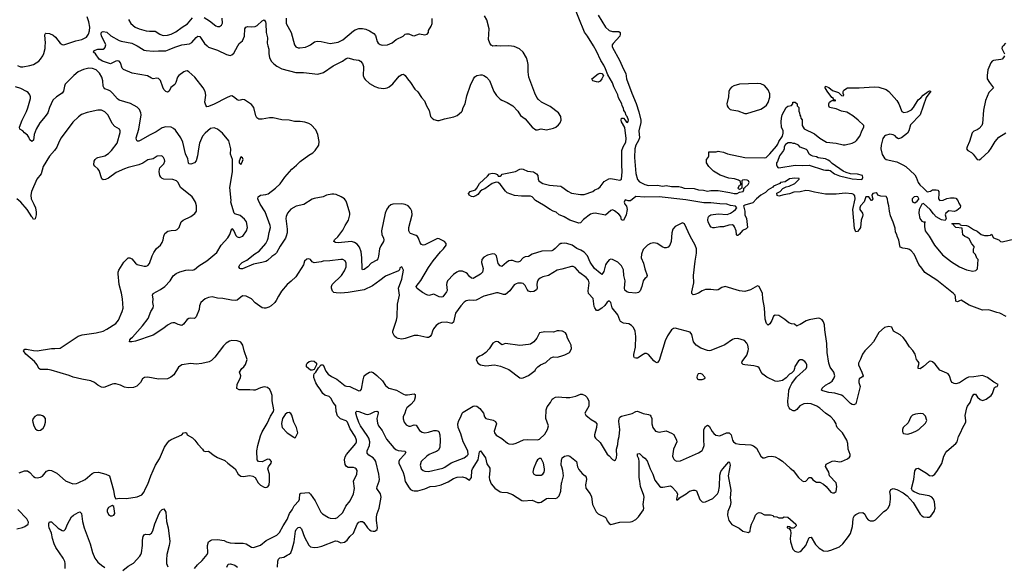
# Model space of a CAD drawing. Header units: inches. Extents: x 2057696 to 2160536, y 827480 to 1016834.
# Tile 179 of 256: x 2083936 to 2094952, y 914178 to 920293. Entities that reach past the tile are written whole.
import ezdxf

# ---------------------------------------------------------------- set-up
doc = ezdxf.new("R2010")
doc.units = ezdxf.units.IN
doc.header["$MEASUREMENT"] = 0
for name, color, linetype in [('C0981', 7, 'Continuous'), ('C0982', 7, 'Continuous'), ('C0991', 7, 'Continuous'), ('C0992', 7, 'Continuous')]:
    doc.layers.add(name, color=color, linetype=linetype)

msp = doc.modelspace()

# ---------------------------------------------------------------- linework, layer by layer
at = {"layer": 'C0981', "color": 5}
for points, elevation in [([(2083910, 919782), (2083946, 919766), (2083970, 919765), (2084050, 919779), (2084091, 919790), (2084150, 919829), (2084170, 919850), (2084194, 919890), (2084205, 919915), (2084219, 919970), (2084221, 920000)], 440), ([(2090000, 917791), (2089990, 917790), (2089970, 917779), (2089928, 917732), (2089906, 917714), (2089890, 917709), (2089778, 917702), (2089670, 917671), (2089630, 917645), (2089590, 917639), (2089570, 917630), (2089531, 917589), (2089510, 917580), (2089490, 917583), (2089450, 917598), (2089430, 917600), (2089410, 917594), (2089383, 917577), (2089330, 917532), (2089310, 917538), (2089290, 917566), (2089271, 917650), (2089252, 917670), (2089230, 917673), (2089170, 917659), (2089130, 917638), (2089106, 917610), (2089104, 917576), (2089122, 917510), (2089113, 917470), (2089093, 917447), (2089010, 917399), (2088990, 917400), (2088970, 917419), (2088947, 917450), (2088930, 917462), (2088890, 917478), (2088850, 917479), (2088828, 917470), (2088790, 917443), (2088724, 917370), (2088715, 917350), (2088712, 917330), (2088718, 917262), (2088713, 917247), (2088670, 917192), (2088650, 917188), (2088630, 917191), (2088570, 917221), (2088512, 917208), (2088490, 917214), (2088442, 917242), (2088384, 917284), (2088378, 917290), (2088373, 917310), (2088424, 917376), (2088510, 917520), (2088563, 917597), (2088643, 917697), (2088677, 917730), (2088706, 917770), (2088707, 917790), (2088690, 917810), (2088630, 917840), (2088610, 917845), (2088470, 917775), (2088450, 917772), (2088430, 917779), (2088418, 917798), (2088398, 917850), (2088386, 917866), (2088370, 917878), (2088310, 917901), (2088300, 917910), (2088291, 917930), (2088291, 917970), (2088326, 918110), (2088323, 918150), (2088310, 918180), (2088282, 918210), (2088250, 918226), (2088210, 918232), (2088110, 918229), (2088090, 918220), (2088062, 918198), (2088045, 918175), (2088024, 918130), (2087985, 917930), (2087989, 917890), (2088008, 917850), (2088011, 917830), (2088007, 917810), (2087976, 917764), (2087961, 917730), (2087952, 917648), (2087943, 917617), (2087930, 917601), (2087870, 917570), (2087830, 917528), (2087790, 917498), (2087770, 917494), (2087766, 917506), (2087763, 917630), (2087756, 917696), (2087736, 917750), (2087710, 917783), (2087682, 917802), (2087650, 917811), (2087498, 917798), (2087470, 917800), (2087452, 917810), (2087458, 917830), (2087495, 917865), (2087550, 917939), (2087576, 917990), (2087614, 918050), (2087628, 918110), (2087628, 918130), (2087601, 918230), (2087590, 918261), (2087578, 918278), (2087570, 918289), (2087532, 918312), (2087477, 918337), (2087450, 918342), (2087430, 918342), (2087370, 918330), (2087330, 918310), (2087230, 918294), (2087210, 918286), (2087115, 918225), (2087030, 918206), (2086970, 918172), (2086932, 918130), (2086916, 918090), (2086914, 918070), (2086929, 917950), (2086927, 917910), (2086918, 917870), (2086910, 917850), (2086850, 917760), (2086810, 917686), (2086790, 917667), (2086756, 917644), (2086710, 917599), (2086690, 917589), (2086644, 917576), (2086550, 917558), (2086430, 917504), (2086410, 917504), (2086399, 917510), (2086389, 917530), (2086399, 917550), (2086425, 917575), (2086478, 917602), (2086565, 917675), (2086615, 917705), (2086690, 917790), (2086710, 917826), (2086717, 917850), (2086726, 917914), (2086741, 917970), (2086740, 917990), (2086682, 918142), (2086627, 918230), (2086608, 918270), (2086602, 918290), (2086605, 918310), (2086630, 918330), (2086690, 918337), (2086715, 918345), (2086799, 918410), (2086850, 918456), (2086901, 918530), (2086980, 918620), (2087034, 918666), (2087073, 918707), (2087170, 918777), (2087215, 918805), (2087242, 918830), (2087281, 918890), (2087286, 918930), (2087273, 919010), (2087250, 919061), (2087196, 919116), (2087170, 919133), (2087128, 919148), (2087075, 919155), (2087010, 919154), (2086950, 919169), (2086870, 919173), (2086770, 919195), (2086730, 919194), (2086650, 919179), (2086610, 919180), (2086590, 919196), (2086578, 919218), (2086556, 919310), (2086530, 919344), (2086450, 919397), (2086430, 919400), (2086390, 919390), (2086370, 919395), (2086341, 919421), (2086310, 919441), (2086290, 919437), (2086250, 919420), (2086110, 919347), (2086050, 919322), (2086030, 919319), (2086017, 919337), (2086007, 919370), (2086018, 919450), (2086012, 919490), (2085987, 919530), (2085895, 919650), (2085830, 919711), (2085810, 919721), (2085790, 919718), (2085773, 919710), (2085718, 919670), (2085702, 919650), (2085684, 919590), (2085671, 919569), (2085626, 919534), (2085608, 919492), (2085590, 919484), (2085570, 919489), (2085550, 919513), (2085537, 919537), (2085510, 919613), (2085490, 919636), (2085470, 919640), (2085430, 919633), (2085410, 919638), (2085366, 919666), (2085194, 919694), (2085096, 919736), (2085082, 919750), (2085063, 919810), (2085048, 919828), (2085030, 919833), (2085011, 919829), (2084950, 919801), (2084862, 919830), (2084825, 919850), (2084784, 919910), (2084761, 919930), (2084769, 919950), (2084810, 919963), (2084870, 919965), (2084886, 919974), (2084896, 919990), (2084897, 920000)], 420), ([(2085251, 920000), (2085270, 919990), (2085330, 919952), (2085350, 919947), (2085430, 919941), (2085490, 919946), (2085570, 919945), (2085610, 919958), (2085670, 919985), (2085718, 920000)], 420), ([(2086034, 920000), (2086050, 919986), (2086150, 919953), (2086250, 919904), (2086290, 919894), (2086310, 919898), (2086330, 919918), (2086375, 920000)], 420), ([(2086712, 920000), (2086722, 919962), (2086723, 919910), (2086730, 919870), (2086750, 919830), (2086780, 919800), (2086814, 919774), (2086870, 919744), (2087024, 919704), (2087110, 919703), (2087270, 919682), (2087336, 919704), (2087444, 919776), (2087546, 919830), (2087590, 919860), (2087610, 919865), (2087670, 919847), (2087730, 919839), (2087750, 919830), (2087770, 919802), (2087782, 919770), (2087784, 919736), (2087778, 919690), (2087780, 919670), (2087790, 919640), (2087803, 919623), (2087850, 919578), (2087910, 919547), (2087950, 919530), (2088010, 919523), (2088049, 919530), (2088070, 919542), (2088110, 919575), (2088180, 919660), (2088210, 919680), (2088230, 919683), (2088250, 919668), (2088274, 919630), (2088310, 919590), (2088357, 919517), (2088390, 919486), (2088430, 919421), (2088464, 919384), (2088488, 919330), (2088518, 919278), (2088534, 919210), (2088550, 919190), (2088570, 919177), (2088610, 919164), (2088630, 919165), (2088690, 919184), (2088794, 919206), (2088830, 919222), (2088879, 919261), (2088886, 919270), (2088897, 919310), (2088920, 919350), (2088939, 919441), (2088981, 919559), (2089014, 919630), (2089028, 919652), (2089050, 919668), (2089090, 919677), (2089110, 919676), (2089130, 919670), (2089159, 919650), (2089193, 919613), (2089242, 919490), (2089270, 919445), (2089310, 919405), (2089332, 919392), (2089390, 919368), (2089453, 919330), (2089509, 919269), (2089540, 919220), (2089590, 919183), (2089670, 919090), (2089710, 919061), (2089730, 919059), (2089770, 919072), (2089830, 919059), (2089910, 919079), (2089934, 919090), (2089965, 919115), (2089982, 919138), (2089995, 919170), (2089992, 919210), (2089963, 919250), (2089870, 919323), (2089774, 919370), (2089739, 919399), (2089723, 919423), (2089700, 919470), (2089633, 919650), (2089625, 919710), (2089625, 919790), (2089618, 919830), (2089607, 919867), (2089569, 919930), (2089528, 919968), (2089470, 919992), (2089410, 920000), (2089316, 919996), (2089275, 920000)], 420), ([(2087019, 920000), (2087027, 919990), (2087050, 919979), (2087070, 919977), (2087135, 919985), (2087168, 920000)], 440), ([(2089261, 920000), (2089230, 919998), (2089226, 920000)], 420), ([(2090000, 917503), (2089950, 917490), (2089854, 917430), (2089790, 917418), (2089760, 917400), (2089738, 917382), (2089724, 917356), (2089721, 917330), (2089726, 917290), (2089719, 917270), (2089690, 917254), (2089652, 917248), (2089630, 917256), (2089613, 917273), (2089590, 917318), (2089570, 917340), (2089550, 917345), (2089510, 917344), (2089490, 917338), (2089470, 917325), (2089420, 917260), (2089370, 917220), (2089350, 917218), (2089290, 917238), (2089270, 917239), (2089130, 917199), (2089045, 917155), (2089010, 917152), (2088970, 917156), (2088930, 917148), (2088908, 917132), (2088870, 917093), (2088811, 917010), (2088790, 916910), (2088770, 916894), (2088710, 916910), (2088654, 916906), (2088625, 916895), (2088595, 916870), (2088565, 916835), (2088553, 916810), (2088543, 916770), (2088530, 916748), (2088510, 916739), (2088490, 916739), (2088390, 916760), (2088350, 916761), (2088250, 916727), (2088210, 916720), (2088170, 916725), (2088150, 916734), (2088130, 916751), (2088110, 916790), (2088111, 916810), (2088151, 916930), (2088160, 916970), (2088164, 917110), (2088186, 917210), (2088176, 917290), (2088210, 917391), (2088229, 917490), (2088210, 917528), (2088190, 917518), (2088185, 917495), (2088176, 917484), (2088030, 917424), (2087966, 917374), (2087883, 917317), (2087790, 917270), (2087610, 917242), (2087530, 917235), (2087477, 917237), (2087450, 917242), (2087435, 917255), (2087423, 917290), (2087424, 917310), (2087432, 917330), (2087538, 917430), (2087570, 917484), (2087587, 917530), (2087590, 917550), (2087588, 917570), (2087576, 917596), (2087551, 917611), (2087530, 917611), (2087406, 917594), (2087330, 917590), (2087310, 917583), (2087230, 917573), (2087210, 917585), (2087188, 917610), (2087170, 917616), (2087150, 917613), (2087123, 917590), (2087111, 917550), (2087024, 917416), (2086974, 917366), (2086928, 917330), (2086865, 917255), (2086830, 917201), (2086806, 917150), (2086790, 917130), (2086750, 917090), (2086724, 917076), (2086690, 917067), (2086670, 917065), (2086650, 917070), (2086570, 917127), (2086530, 917170), (2086470, 917201), (2086430, 917202), (2086370, 917155), (2086350, 917152), (2086306, 917154), (2086210, 917174), (2086150, 917178), (2086090, 917191), (2086050, 917186), (2086010, 917171), (2085964, 917130), (2085949, 917091), (2085944, 917050), (2085912, 916970), (2085890, 916949), (2085850, 916955), (2085830, 916952), (2085810, 916938), (2085770, 916886), (2085750, 916872), (2085710, 916882), (2085670, 916903), (2085650, 916903), (2085630, 916897), (2085590, 916876), (2085550, 916842), (2085430, 916764), (2085230, 916698), (2085189, 916690), (2085166, 916690), (2085167, 916710), (2085182, 916730), (2085198, 916742), (2085311, 916869), (2085372, 916950), (2085404, 917030), (2085430, 917070), (2085432, 917090), (2085426, 917130), (2085428, 917170), (2085422, 917210), (2085429, 917230), (2085510, 917274), (2085558, 917310), (2085618, 917370), (2085653, 917427), (2085685, 917455), (2085727, 917473), (2085795, 917490), (2085830, 917495), (2085870, 917490), (2085890, 917499), (2085939, 917541), (2086030, 917595), (2086098, 917650), (2086142, 917690), (2086191, 917770), (2086266, 917854), (2086286, 917890), (2086310, 917958), (2086330, 917931), (2086356, 917877), (2086370, 917862), (2086390, 917855), (2086432, 917870), (2086474, 917930), (2086486, 917970), (2086472, 918032), (2086450, 918061), (2086401, 918101), (2086342, 918122), (2086334, 918130), (2086298, 918250), (2086301, 918270), (2086286, 918414), (2086315, 918590), (2086318, 918670), (2086315, 918730), (2086295, 918790), (2086297, 918850), (2086277, 918937), (2086204, 919024), (2086150, 919070), (2086110, 919082), (2086070, 919074), (2086010, 919025), (2085981, 918990), (2085949, 918910), (2085936, 918850), (2085927, 918770), (2085910, 918714), (2085890, 918690), (2085850, 918677), (2085830, 918681), (2085824, 918690), (2085818, 918738), (2085791, 918791), (2085761, 918921), (2085740, 918970), (2085678, 919058), (2085656, 919076), (2085630, 919090), (2085570, 919093), (2085530, 919083), (2085463, 919037), (2085390, 919003), (2085290, 918944), (2085270, 918935), (2085250, 918933), (2085242, 918950), (2085240, 918970), (2085268, 919070), (2085294, 919230), (2085292, 919252), (2085276, 919290), (2085250, 919315), (2085177, 919357), (2085050, 919393), (2085030, 919407), (2084976, 919470), (2084950, 919493), (2084930, 919506), (2084890, 919518), (2084876, 919536), (2084871, 919551), (2084865, 919610), (2084854, 919650), (2084830, 919695), (2084790, 919731), (2084750, 919748), (2084710, 919752), (2084650, 919736), (2084590, 919708), (2084543, 919670), (2084445, 919570), (2084437, 919550), (2084426, 919493), (2084412, 919470), (2084346, 919430), (2084308, 919392), (2084269, 919310), (2084249, 919250), (2084222, 919210), (2084162, 919138), (2084121, 919070), (2084096, 919010), (2084090, 918944), (2084070, 918932), (2084049, 918949), (2084039, 918979), (2084023, 919003), (2083990, 919027), (2083970, 919050), (2083938, 919070), (2083932, 919090), (2083962, 919170), (2084013, 919267), (2084028, 919308), (2084057, 919410), (2084057, 919430), (2084050, 919454), (2084030, 919480), (2084012, 919490), (2083950, 919522), (2083890, 919540)], 440), ([(2083930, 915224), (2083990, 915247), (2084025, 915245), (2084049, 915229), (2084090, 915184), (2084110, 915171), (2084130, 915168), (2084170, 915176), (2084190, 915187), (2084236, 915244), (2084267, 915253), (2084290, 915250), (2084350, 915219), (2084450, 915134), (2084530, 915100), (2084570, 915104), (2084590, 915110), (2084669, 915150), (2084745, 915215), (2084770, 915229), (2084816, 915230), (2084901, 915210), (2084941, 915190), (2084987, 915030), (2084998, 914958), (2085010, 914934), (2085050, 914941), (2085130, 914936), (2085250, 914954), (2085304, 914976), (2085329, 915010), (2085339, 915041), (2085370, 915096), (2085403, 915190), (2085456, 915310), (2085499, 915381), (2085557, 915510), (2085590, 915558), (2085610, 915582), (2085630, 915597), (2085749, 915650), (2085770, 915671), (2085790, 915676), (2085802, 915670), (2085811, 915650), (2085870, 915615), (2085896, 915590), (2085930, 915545), (2085982, 915490), (2085994, 915470), (2086010, 915462), (2086050, 915465), (2086110, 915419), (2086150, 915395), (2086230, 915363), (2086263, 915330), (2086347, 915270), (2086381, 915210), (2086410, 915188), (2086437, 915183), (2086510, 915195), (2086546, 915186), (2086571, 915171), (2086605, 915110), (2086630, 915085), (2086670, 915063), (2086690, 915059), (2086714, 915066), (2086726, 915090), (2086732, 915130), (2086729, 915210), (2086714, 915270), (2086718, 915290), (2086749, 915330), (2086752, 915352), (2086734, 915374), (2086710, 915378), (2086650, 915347), (2086609, 915349), (2086594, 915370), (2086589, 915469), (2086601, 915530), (2086630, 915638), (2086650, 915681), (2086706, 915774), (2086742, 915858), (2086776, 915910), (2086778, 915930), (2086761, 916030), (2086760, 916090), (2086750, 916124), (2086734, 916154), (2086710, 916177), (2086690, 916183), (2086670, 916185), (2086630, 916176), (2086570, 916150), (2086550, 916147), (2086510, 916152), (2086390, 916153), (2086366, 916166), (2086369, 916210), (2086407, 916290), (2086409, 916310), (2086394, 916350), (2086421, 916390), (2086445, 916410), (2086464, 916436), (2086481, 916490), (2086446, 916590), (2086431, 916650), (2086410, 916684), (2086401, 916690), (2086370, 916700), (2086310, 916704), (2086284, 916696), (2086246, 916674), (2086215, 916645), (2086121, 916519), (2086081, 916479), (2086056, 916464), (2085974, 916446), (2085910, 916441), (2085850, 916446), (2085749, 916431), (2085713, 916407), (2085659, 916321), (2085627, 916293), (2085590, 916274), (2085490, 916270), (2085370, 916293), (2085331, 916289), (2085310, 916274), (2085286, 916234), (2085247, 916193), (2085210, 916177), (2085150, 916173), (2085110, 916183), (2085065, 916205), (2085010, 916221), (2084990, 916221), (2084970, 916215), (2084890, 916182), (2084870, 916178), (2084850, 916182), (2084810, 916205), (2084773, 916233), (2084730, 916253), (2084630, 916270), (2084534, 916294), (2084490, 916313), (2084287, 916373), (2084250, 916381), (2084170, 916379), (2084149, 916390), (2084132, 916430), (2084102, 916470), (2084005, 916550), (2083979, 916590), (2083993, 916607), (2084012, 916608), (2084090, 916592), (2084130, 916590), (2084290, 916614), (2084330, 916613), (2084390, 916620), (2084590, 916754), (2084634, 916767), (2084790, 916789), (2084870, 916810), (2084910, 916829), (2085010, 916895), (2085043, 916930), (2085084, 917030), (2085093, 917067), (2085085, 917170), (2085075, 917235), (2085049, 917330), (2085038, 917450), (2085039, 917470), (2085046, 917490), (2085101, 917579), (2085150, 917630), (2085170, 917630), (2085190, 917618), (2085230, 917568), (2085250, 917553), (2085330, 917537), (2085350, 917535), (2085370, 917542), (2085390, 917567), (2085417, 917650), (2085435, 917690), (2085466, 917734), (2085510, 917770), (2085530, 917801), (2085541, 917830), (2085547, 917873), (2085559, 917900), (2085592, 917928), (2085630, 917936), (2085681, 917939), (2085696, 917944), (2085719, 917970), (2085744, 918030), (2085764, 918050), (2085850, 918091), (2085895, 918125), (2085913, 918150), (2085913, 918210), (2085902, 918250), (2085881, 918290), (2085866, 918310), (2085843, 918330), (2085735, 918415), (2085710, 918470), (2085691, 918490), (2085650, 918507), (2085549, 918509), (2085530, 918516), (2085514, 918530), (2085504, 918550), (2085495, 918590), (2085499, 918621), (2085504, 918635), (2085550, 918681), (2085559, 918710), (2085555, 918730), (2085543, 918750), (2085530, 918765), (2085518, 918770), (2085475, 918765), (2085430, 918738), (2085370, 918724), (2085312, 918688), (2085270, 918670), (2085150, 918641), (2085110, 918626), (2085017, 918583), (2084930, 918519), (2084896, 918504), (2084870, 918502), (2084853, 918513), (2084825, 918605), (2084810, 918625), (2084775, 918655), (2084765, 918670), (2084769, 918710), (2084780, 918730), (2084795, 918745), (2084810, 918753), (2084890, 918771), (2084930, 918797), (2084962, 918830), (2085028, 918910), (2085060, 919030), (2085060, 919050), (2085052, 919070), (2084999, 919099), (2084970, 919130), (2084924, 919224), (2084890, 919264), (2084850, 919280), (2084810, 919282), (2084690, 919254), (2084627, 919233), (2084593, 919207), (2084530, 919145), (2084400, 918970), (2084378, 918930), (2084353, 918867), (2084327, 918830), (2084270, 918766), (2084200, 918650), (2084175, 918570), (2084129, 918510), (2084068, 918370), (2084061, 918330), (2084064, 918290), (2084095, 918230), (2084111, 918189), (2084121, 918139), (2084122, 918110), (2084110, 918066), (2084090, 918058), (2084080, 918080), (2084070, 918089), (2084020, 918170), (2083950, 918250), (2083902, 918290)], 460), ([(2090000, 918098), (2089972, 918110), (2089938, 918138), (2089903, 918150), (2089870, 918168), (2089798, 918218), (2089708, 918270), (2089670, 918312), (2089650, 918317), (2089550, 918317), (2089473, 918327), (2089390, 918356), (2089370, 918373), (2089310, 918454), (2089290, 918473), (2089266, 918474), (2089221, 918459), (2089141, 918399), (2089110, 918389), (2089088, 918372), (2089063, 918337), (2089038, 918322), (2089010, 918313), (2088990, 918316), (2088965, 918330), (2088957, 918350), (2088977, 918370), (2089036, 918390), (2089052, 918408), (2089081, 918459), (2089170, 918541), (2089192, 918568), (2089224, 918576), (2089253, 918573), (2089280, 918560), (2089290, 918544), (2089310, 918541), (2089324, 918550), (2089334, 918566), (2089484, 918595), (2089530, 918620), (2089550, 918625), (2089570, 918622), (2089617, 918597), (2089685, 918590), (2089720, 918570), (2089734, 918550), (2089737, 918510), (2089746, 918490), (2089758, 918478), (2089790, 918459), (2089863, 918443), (2089990, 918429), (2090000, 918422)], 380), ([(2090000, 916810), (2089970, 916813), (2089950, 916813), (2089910, 916798), (2089810, 916800), (2089751, 916789), (2089721, 916730), (2089690, 916690), (2089650, 916663), (2089630, 916659), (2089531, 916649), (2089371, 916669), (2089330, 916655), (2089289, 916689), (2089270, 916694), (2089254, 916690), (2089230, 916675), (2089190, 916610), (2089151, 916569), (2089110, 916539), (2089082, 916530), (2089054, 916510), (2089042, 916490), (2089062, 916450), (2089090, 916431), (2089150, 916421), (2089250, 916430), (2089317, 916417), (2089410, 916379), (2089530, 916287), (2089550, 916283), (2089570, 916287), (2089630, 916313), (2089703, 916370), (2089712, 916388), (2089732, 916408), (2089764, 916430), (2089822, 916458), (2089878, 916510), (2089910, 916521), (2089950, 916519), (2089992, 916528), (2090000, 916531)], 460), ([(2085890, 914154), (2085925, 914195), (2085979, 914241), (2086035, 914310), (2086040, 914330), (2086036, 914410), (2086048, 914450), (2086070, 914468), (2086085, 914475), (2086150, 914479), (2086225, 914465), (2086250, 914450), (2086290, 914440), (2086344, 914436), (2086438, 914438), (2086469, 914429), (2086530, 914392), (2086550, 914390), (2086630, 914416), (2086695, 914465), (2086813, 914527), (2086843, 914557), (2086883, 914630), (2086930, 914702), (2086955, 914770), (2086983, 914810), (2087005, 914855), (2087058, 914910), (2087066, 914930), (2087070, 914990), (2087083, 914997), (2087170, 915002), (2087190, 914986), (2087240, 914910), (2087305, 914785), (2087324, 914764), (2087390, 914724), (2087410, 914718), (2087466, 914714), (2087490, 914723), (2087550, 914780), (2087585, 914850), (2087634, 914910), (2087670, 914990), (2087680, 915050), (2087671, 915130), (2087708, 915210), (2087712, 915250), (2087700, 915270), (2087690, 915276), (2087670, 915282), (2087610, 915285), (2087594, 915294), (2087577, 915317), (2087570, 915370), (2087577, 915403), (2087591, 915430), (2087697, 915550), (2087704, 915570), (2087705, 915590), (2087689, 915630), (2087635, 915715), (2087604, 915790), (2087590, 915806), (2087526, 915826), (2087490, 915861), (2087476, 915910), (2087474, 915974), (2087445, 916010), (2087418, 916058), (2087398, 916078), (2087350, 916093), (2087328, 916110), (2087299, 916159), (2087270, 916195), (2087251, 916230), (2087228, 916290), (2087225, 916315), (2087229, 916330), (2087251, 916349), (2087280, 916400), (2087310, 916430), (2087333, 916430), (2087361, 916361), (2087389, 916329), (2087423, 916303), (2087485, 916270), (2087578, 916198), (2087592, 916192), (2087630, 916189), (2087730, 916142), (2087750, 916144), (2087759, 916161), (2087777, 916263), (2087791, 916309), (2087811, 916329), (2087850, 916351), (2087870, 916355), (2087890, 916346), (2087933, 916313), (2087994, 916254), (2088030, 916199), (2088067, 916170), (2088150, 916147), (2088230, 916103), (2088250, 916097), (2088275, 916095), (2088348, 916108), (2088359, 916099), (2088362, 916070), (2088349, 916030), (2088312, 915988), (2088269, 915950), (2088256, 915930), (2088245, 915890), (2088226, 915850), (2088226, 915826), (2088236, 915790), (2088261, 915761), (2088290, 915746), (2088310, 915745), (2088350, 915760), (2088370, 915756), (2088410, 915699), (2088438, 915678), (2088470, 915670), (2088510, 915678), (2088570, 915697), (2088598, 915698), (2088614, 915694), (2088625, 915685), (2088636, 915650), (2088640, 915590), (2088635, 915510), (2088623, 915477), (2088599, 915461), (2088550, 915445), (2088518, 915430), (2088490, 915410), (2088427, 915350), (2088418, 915310), (2088429, 915270), (2088449, 915249), (2088470, 915241), (2088510, 915238), (2088670, 915276), (2088693, 915287), (2088764, 915336), (2088909, 915390), (2088944, 915416), (2088952, 915430), (2088949, 915470), (2088898, 915570), (2088870, 915661), (2088843, 915730), (2088838, 915770), (2088848, 915810), (2088872, 915850), (2088885, 915890), (2088896, 915904), (2088974, 915946), (2089010, 915970), (2089030, 915975), (2089050, 915970), (2089083, 915943), (2089126, 915890), (2089136, 915850), (2089150, 915830), (2089234, 915814), (2089258, 915798), (2089269, 915770), (2089246, 915690), (2089250, 915670), (2089266, 915646), (2089330, 915608), (2089394, 915554), (2089410, 915547), (2089454, 915546), (2089490, 915554), (2089573, 915593), (2089618, 915598), (2089730, 915591), (2089750, 915599), (2089810, 915655), (2089843, 915710), (2089851, 915750), (2089822, 915830), (2089825, 915930), (2089837, 915963), (2089873, 916010), (2089892, 916048), (2089903, 916057), (2089931, 916069), (2089966, 916074), (2090000, 916070)], 440), ([(2086821, 914170), (2086824, 914236), (2086830, 914258), (2086848, 914272), (2086890, 914281), (2086930, 914301), (2086950, 914312), (2086968, 914330), (2086986, 914370), (2087006, 914450), (2087021, 914570), (2087030, 914590), (2087050, 914612), (2087070, 914616), (2087090, 914597), (2087123, 914503), (2087170, 914416), (2087190, 914397), (2087229, 914389), (2087270, 914392), (2087317, 914403), (2087470, 914464), (2087490, 914460), (2087530, 914440), (2087570, 914449), (2087598, 914470), (2087629, 914511), (2087670, 914550), (2087713, 914650), (2087730, 914670), (2087750, 914681), (2087770, 914681), (2087788, 914668), (2087826, 914610), (2087850, 914585), (2087870, 914575), (2087890, 914570), (2087910, 914572), (2087922, 914578), (2087934, 914590), (2087939, 914610), (2087928, 914690), (2087928, 914730), (2087937, 914770), (2087959, 914830), (2087980, 914950), (2087973, 914990), (2087931, 915050), (2087934, 915070), (2087959, 915130), (2087961, 915150), (2087954, 915210), (2087919, 915350), (2087910, 915370), (2087892, 915392), (2087841, 915421), (2087823, 915443), (2087824, 915470), (2087851, 915530), (2087853, 915570), (2087841, 915610), (2087823, 915643), (2087749, 915749), (2087730, 915788), (2087707, 915850), (2087697, 915890), (2087698, 915902), (2087707, 915913), (2087730, 915911), (2087810, 915880), (2087830, 915877), (2087856, 915884), (2087910, 915910), (2087933, 915913), (2087945, 915905), (2087946, 915890), (2087931, 915830), (2087938, 915778), (2087952, 915750), (2087990, 915696), (2088040, 915600), (2088122, 915502), (2088145, 915485), (2088170, 915474), (2088245, 915465), (2088255, 915455), (2088241, 915430), (2088184, 915370), (2088177, 915350), (2088178, 915330), (2088226, 915226), (2088238, 915190), (2088250, 915128), (2088294, 915054), (2088310, 915037), (2088330, 915026), (2088350, 915021), (2088390, 915023), (2088470, 915045), (2088530, 915071), (2088590, 915076), (2088650, 915090), (2088730, 915122), (2088790, 915159), (2088830, 915175), (2088890, 915177), (2088926, 915166), (2088970, 915141), (2088990, 915171), (2088996, 915250), (2089002, 915270), (2089064, 915370), (2089082, 915458), (2089090, 915468), (2089146, 915390), (2089163, 915323), (2089195, 915275), (2089197, 915250), (2089189, 915172), (2089191, 915150), (2089210, 915102), (2089253, 915053), (2089312, 915012), (2089330, 915006), (2089390, 915002), (2089450, 914980), (2089555, 914915), (2089570, 914910), (2089670, 914917), (2089730, 914890), (2089750, 914890), (2089770, 914897), (2089830, 914937), (2089850, 914942), (2089930, 914938), (2089950, 914945), (2089970, 914968), (2089990, 915019), (2089999, 915110), (2090000, 915115)], 420), ([(2090000, 915292), (2089995, 915310), (2089998, 915370), (2090000, 915376)], 420), ([(2083903, 914597), (2083967, 914613), (2083995, 914625), (2084029, 914650), (2084033, 914670), (2084017, 914710), (2083914, 914813)], 460), ([(2085090, 914130), (2085150, 914179), (2085210, 914212), (2085280, 914290), (2085293, 914310), (2085298, 914330), (2085309, 914410), (2085309, 914471), (2085317, 914510), (2085330, 914530), (2085344, 914536), (2085390, 914535), (2085411, 914549), (2085425, 914575), (2085447, 914653), (2085495, 914770), (2085510, 914795), (2085530, 914815), (2085550, 914819), (2085570, 914782), (2085580, 914680), (2085597, 914610), (2085614, 914454), (2085610, 914410), (2085581, 914310), (2085577, 914250), (2085580, 914210), (2085592, 914172)], 440), ([(2084445, 914155), (2084445, 914210), (2084440, 914230), (2084422, 914270), (2084341, 914390), (2084321, 914430), (2084303, 914490), (2084292, 914550), (2084265, 914610), (2084261, 914630), (2084263, 914657), (2084270, 914676), (2084290, 914675), (2084366, 914606), (2084410, 914579), (2084430, 914574), (2084450, 914595), (2084472, 914648), (2084515, 914730), (2084537, 914750), (2084590, 914781), (2084610, 914788), (2084626, 914770), (2084640, 914680), (2084658, 914610), (2084724, 914430), (2084750, 914331), (2084777, 914270), (2084810, 914226), (2084850, 914190), (2084890, 914163)], 440), ([(2086254, 914170), (2086270, 914200), (2086293, 914207), (2086344, 914190), (2086374, 914170)], 420)]:
    msp.add_lwpolyline(points, dxfattribs=dict(at, elevation=elevation))
for points, elevation in [([(2086410, 918758), (2086391, 918710), (2086392, 918690), (2086410, 918672), (2086422, 918690), (2086435, 918730), (2086430, 918746)], 440), ([(2087190, 916372), (2087145, 916410), (2087145, 916435), (2087152, 916450), (2087173, 916470), (2087203, 916477), (2087230, 916474), (2087256, 916450), (2087257, 916430), (2087230, 916381), (2087210, 916372)], 440), ([(2084170, 915869), (2084130, 915869), (2084106, 915854), (2084087, 915833), (2084079, 915810), (2084082, 915790), (2084093, 915750), (2084114, 915714), (2084130, 915702), (2084150, 915696), (2084170, 915700), (2084198, 915722), (2084215, 915750), (2084224, 915790), (2084223, 915830), (2084210, 915850), (2084190, 915863)], 480), ([(2086950, 915897), (2086930, 915895), (2086905, 915875), (2086877, 915830), (2086865, 915775), (2086867, 915750), (2086874, 915730), (2086930, 915671), (2087004, 915624), (2087010, 915614), (2087022, 915618), (2087048, 915670), (2087034, 915730), (2087004, 915790), (2086981, 915870), (2086970, 915889)], 460), ([(2089770, 915384), (2089750, 915384), (2089730, 915369), (2089717, 915350), (2089684, 915270), (2089676, 915230), (2089687, 915207), (2089710, 915199), (2089770, 915196), (2089790, 915208), (2089804, 915230), (2089808, 915250), (2089808, 915270), (2089796, 915330)], 440), ([(2084970, 914858), (2084930, 914834), (2084915, 914810), (2084915, 914790), (2084930, 914758), (2084950, 914741), (2084970, 914743), (2084990, 914751), (2085001, 914770), (2084990, 914846)], 460)]:
    msp.add_lwpolyline(points, close=True, dxfattribs=dict(at, elevation=elevation))
at = {"layer": 'C0982', "color": 5}
for points, elevation in [([(2084221, 920000), (2084223, 920030), (2084218, 920122), (2084223, 920137), (2084230, 920144), (2084270, 920138), (2084310, 920118), (2084336, 920096), (2084390, 920030), (2084410, 920016), (2084430, 920012), (2084563, 920057), (2084630, 920070), (2084684, 920096), (2084706, 920130), (2084716, 920170), (2084719, 920210), (2084711, 920270), (2084690, 920326)], 440), ([(2089226, 920000), (2089210, 920008), (2089196, 920030), (2089182, 920070), (2089189, 920190), (2089163, 920290), (2089137, 920337)], 420), ([(2085155, 920295), (2085180, 920250), (2085229, 920209), (2085271, 920191), (2085350, 920168), (2085390, 920163), (2085450, 920164), (2085502, 920130), (2085530, 920120), (2085550, 920117), (2085590, 920120), (2085630, 920131), (2085684, 920156), (2085753, 920210), (2085812, 920248), (2085870, 920314)], 440), ([(2085999, 920319), (2086061, 920281), (2086130, 920224), (2086150, 920215), (2086170, 920215), (2086194, 920230), (2086206, 920254), (2086201, 920310)], 440), ([(2086375, 920000), (2086390, 920028), (2086430, 920056), (2086450, 920110), (2086454, 920190), (2086467, 920210), (2086490, 920215), (2086534, 920214), (2086570, 920218), (2086591, 920229), (2086650, 920282), (2086670, 920291), (2086685, 920270), (2086690, 920252), (2086693, 920150), (2086708, 920090), (2086704, 920030), (2086712, 920000)], 420), ([(2086919, 920310), (2086919, 920250), (2086975, 920150), (2087010, 920010), (2087019, 920000)], 440), ([(2087168, 920000), (2087190, 920010), (2087235, 920045), (2087266, 920054), (2087310, 920050), (2087410, 920028), (2087499, 920041), (2087553, 920067), (2087670, 920168), (2087690, 920181), (2087730, 920193), (2087770, 920194), (2087810, 920187), (2087849, 920169), (2087897, 920137), (2087916, 920116), (2087936, 920050), (2087947, 920030), (2087970, 920014), (2087990, 920007), (2088050, 920012), (2088105, 920035), (2088149, 920070), (2088225, 920110), (2088249, 920131), (2088264, 920136), (2088290, 920134), (2088330, 920117), (2088350, 920114), (2088410, 920136), (2088470, 920125), (2088495, 920130), (2088509, 920150), (2088510, 920171), (2088541, 920219), (2088550, 920250), (2088550, 920306)], 440), ([(2084897, 920000), (2084898, 920010), (2084891, 920032), (2084851, 920110), (2084847, 920133), (2084850, 920155), (2084870, 920162), (2084910, 920153), (2084954, 920114), (2085050, 920062), (2085072, 920052), (2085190, 920031), (2085251, 920000)], 420), ([(2085718, 920000), (2085750, 920010), (2085836, 920024), (2085862, 920038), (2085910, 920095), (2085930, 920109), (2085950, 920104), (2086005, 920025), (2086034, 920000)], 420), ([(2089275, 920000), (2089270, 920001), (2089261, 920000)], 420)]:
    msp.add_lwpolyline(points, dxfattribs=dict(at, elevation=elevation))
at = {"layer": 'C0991', "color": 5}
for points, elevation in [([(2090000, 918422), (2090070, 918374), (2090110, 918353), (2090210, 918336), (2090250, 918339), (2090350, 918370), (2090372, 918388), (2090410, 918405), (2090430, 918423), (2090477, 918483), (2090527, 918513), (2090550, 918516), (2090610, 918504), (2090650, 918498), (2090659, 918501), (2090670, 918510), (2090676, 918590), (2090673, 918670), (2090674, 918830), (2090689, 918870), (2090717, 918923), (2090722, 918962), (2090707, 919087), (2090669, 919150), (2090664, 919170), (2090670, 919192), (2090690, 919191), (2090710, 919170), (2090726, 919146), (2090736, 919144), (2090745, 919155), (2090747, 919170), (2090732, 919210), (2090722, 919222), (2090710, 919257), (2090696, 919276), (2090690, 919305), (2090676, 919330), (2090674, 919350), (2090637, 919417), (2090630, 919454), (2090583, 919543), (2090570, 919588), (2090515, 919675), (2090490, 919743), (2090470, 919786), (2090437, 919837), (2090390, 919942), (2090355, 920000)], 380), ([(2090565, 920000), (2090564, 919990), (2090652, 919832), (2090687, 919747), (2090718, 919690), (2090724, 919630), (2090785, 919470), (2090834, 919354), (2090864, 919264), (2090884, 919170), (2090884, 919144), (2090865, 919050), (2090869, 918970), (2090859, 918941), (2090831, 918890), (2090820, 918850), (2090814, 918750), (2090830, 918574), (2090850, 918505), (2090870, 918479), (2090884, 918470), (2090930, 918450), (2090970, 918439), (2091070, 918443), (2091130, 918432), (2091170, 918437), (2091230, 918428), (2091310, 918425), (2091339, 918419), (2091370, 918407), (2091484, 918404), (2091530, 918389), (2091585, 918385), (2091630, 918375), (2091670, 918382), (2091750, 918382), (2091881, 918361), (2091930, 918349), (2091962, 918350), (2091990, 918363), (2092029, 918370), (2092038, 918390), (2092038, 918410), (2092050, 918416), (2092085, 918450), (2092097, 918470), (2092089, 918489), (2092077, 918497), (2092050, 918502), (2092024, 918496), (2092014, 918490), (2092014, 918410), (2091990, 918395), (2091980, 918400), (2091975, 918410), (2091990, 918442), (2091998, 918442), (2092006, 918450), (2092002, 918482), (2091977, 918497), (2091933, 918513), (2091870, 918519), (2091774, 918554), (2091700, 918600), (2091645, 918650), (2091621, 918690), (2091622, 918730), (2091638, 918750), (2091646, 918770), (2091647, 918813), (2091730, 918816), (2091750, 918821), (2091770, 918819), (2091810, 918810), (2091854, 918794), (2092050, 918752), (2092270, 918746), (2092289, 918751), (2092329, 918791), (2092403, 918877), (2092419, 918901), (2092429, 918930), (2092469, 918990), (2092478, 919022), (2092479, 919050), (2092461, 919090), (2092457, 919150), (2092458, 919190), (2092468, 919230), (2092510, 919311), (2092530, 919326), (2092570, 919334), (2092586, 919350), (2092588, 919372), (2092614, 919370), (2092634, 919350), (2092634, 919330), (2092652, 919310), (2092654, 919270), (2092662, 919250), (2092664, 919224), (2092672, 919212), (2092674, 919190), (2092691, 919171), (2092692, 919110), (2092712, 919072), (2092830, 919015), (2092889, 918969), (2092962, 918922), (2093070, 918912), (2093150, 918893), (2093170, 918893), (2093250, 918913), (2093289, 918930), (2093300, 918940), (2093335, 918990), (2093362, 919058), (2093382, 919090), (2093382, 919110), (2093318, 919170), (2093258, 919218), (2093210, 919248), (2093190, 919258), (2093129, 919270), (2093070, 919295), (2092998, 919310), (2092989, 919330), (2092989, 919351), (2092998, 919370), (2093010, 919382), (2093034, 919394), (2093034, 919390), (2093050, 919385), (2093066, 919390), (2093042, 919402), (2093042, 919410), (2093024, 919424), (2092970, 919492), (2092947, 919530), (2092950, 919550), (2092990, 919534), (2093030, 919499), (2093098, 919478), (2093130, 919446), (2093150, 919442), (2093158, 919450), (2093148, 919468), (2093149, 919490), (2093155, 919505), (2093198, 919530), (2093330, 919532), (2093497, 919543), (2093550, 919537), (2093630, 919513), (2093662, 919490), (2093750, 919389), (2093772, 919350), (2093806, 919266), (2093830, 919253), (2093870, 919261), (2093915, 919285), (2093936, 919310), (2093990, 919396), (2094020, 919420), (2094043, 919450), (2094099, 919490), (2094117, 919497), (2094130, 919494), (2094079, 919421), (2094011, 919230), (2093902, 919118), (2093883, 919050), (2093870, 919025), (2093801, 918970), (2093770, 918959), (2093751, 918970), (2093733, 918993), (2093710, 919006), (2093670, 919012), (2093623, 918997), (2093611, 918989), (2093595, 918965), (2093574, 918890), (2093572, 918850), (2093585, 918785), (2093610, 918742), (2093629, 918729), (2093750, 918701), (2093818, 918670), (2093851, 918650), (2093950, 918557), (2093968, 918530), (2093990, 918470), (2094006, 918446), (2094050, 918410), (2094077, 918377), (2094090, 918368), (2094125, 918375), (2094150, 918388), (2094166, 918390), (2094191, 918391), (2094210, 918385), (2094219, 918370), (2094221, 918350), (2094216, 918290), (2094230, 918271), (2094270, 918275), (2094309, 918291), (2094350, 918299), (2094390, 918301), (2094410, 918298), (2094431, 918270), (2094442, 918242), (2094462, 918210), (2094458, 918190), (2094421, 918159), (2094394, 918146), (2094330, 918153), (2094298, 918130), (2094291, 918110), (2094302, 918070), (2094290, 918048), (2094250, 918055), (2094189, 918089), (2094159, 918120), (2094121, 918170), (2094050, 918235), (2094030, 918229), (2093999, 918170), (2093996, 918130), (2094009, 918069), (2094030, 918039), (2094050, 918031), (2094071, 918030), (2094061, 918019), (2094059, 917981), (2094068, 917930), (2094110, 917873), (2094170, 917770), (2094261, 917661), (2094363, 917583), (2094450, 917527), (2094530, 917494), (2094599, 917481), (2094632, 917488), (2094653, 917507), (2094658, 917610), (2094645, 917625), (2094630, 917666), (2094608, 917688), (2094608, 917730), (2094616, 917744), (2094616, 917756), (2094590, 917786), (2094560, 917840), (2094536, 917856), (2094510, 917866), (2094488, 917888), (2094482, 917962), (2094410, 917968), (2094386, 917990), (2094382, 918002), (2094366, 918010), (2094370, 918014), (2094450, 918014), (2094458, 917998), (2094473, 917993), (2094530, 917992), (2094550, 917982), (2094606, 917946), (2094650, 917926), (2094694, 917890), (2094730, 917878), (2094770, 917878), (2094796, 917884), (2094810, 917892), (2094831, 917851), (2094890, 917831), (2094911, 917811), (2094927, 917807), (2095070, 917840)], 380), ([(2094939, 920000), (2094930, 919990), (2094925, 919970), (2094953, 919910)], 420), ([(2094953, 919890), (2094945, 919870), (2094930, 919853), (2094914, 919846), (2094830, 919836), (2094818, 919830), (2094802, 919810), (2094768, 919732), (2094761, 919670), (2094762, 919630), (2094785, 919590), (2094831, 919529), (2094780, 919480), (2094742, 919390), (2094720, 919280), (2094708, 919132), (2094702, 919110), (2094670, 919075), (2094650, 919061), (2094610, 919045), (2094593, 919027), (2094563, 918930), (2094535, 918870), (2094531, 918850), (2094546, 918830), (2094587, 918807), (2094605, 918790), (2094649, 918729), (2094670, 918726), (2094690, 918738), (2094781, 918819), (2094806, 918854), (2094849, 918931), (2094890, 918978), (2094970, 919026)], 420), ([(2094973, 916973), (2094901, 917010), (2094870, 917016), (2094801, 917041), (2094770, 917047), (2094710, 917045), (2094561, 917101), (2094470, 917154), (2094451, 917149), (2094430, 917135), (2094410, 917144), (2094408, 917192), (2094402, 917210), (2094384, 917230), (2094198, 917378), (2094063, 917463), (2094030, 917514), (2093996, 917556), (2093942, 917670), (2093910, 917708), (2093890, 917723), (2093870, 917731), (2093816, 917736), (2093788, 917750), (2093773, 917827), (2093752, 917870), (2093749, 917890), (2093736, 917916), (2093730, 917959), (2093710, 918027), (2093679, 918099), (2093666, 918150), (2093662, 918210), (2093651, 918251), (2093647, 918290), (2093630, 918315), (2093570, 918317), (2093538, 918330), (2093529, 918350), (2093517, 918357), (2093482, 918350), (2093471, 918330), (2093472, 918312), (2093482, 918290), (2093474, 918270), (2093468, 918270), (2093450, 918288), (2093438, 918310), (2093404, 918310), (2093384, 918256), (2093344, 918210), (2093335, 918190), (2093334, 918170), (2093365, 918130), (2093369, 918110), (2093367, 918090), (2093351, 918050), (2093342, 917970), (2093330, 917945), (2093310, 917922), (2093290, 917918), (2093277, 917957), (2093257, 918170), (2093284, 918290), (2093281, 918321), (2093270, 918336), (2093250, 918343), (2093170, 918352), (2093070, 918341), (2092950, 918342), (2092830, 918363), (2092770, 918380), (2092730, 918383), (2092669, 918369), (2092598, 918362), (2092550, 918345), (2092486, 918334), (2092430, 918318), (2092410, 918326), (2092409, 918351), (2092446, 918370), (2092476, 918404), (2092510, 918422), (2092546, 918430), (2092610, 918462), (2092658, 918510), (2092658, 918518), (2092610, 918521), (2092550, 918513), (2092500, 918480), (2092448, 918470), (2092439, 918461), (2092371, 918430), (2092361, 918419), (2092311, 918390), (2092279, 918361), (2092230, 918330), (2092181, 918290), (2092137, 918243), (2092050, 918218), (2092036, 918210), (2092051, 918150), (2092051, 918110), (2092069, 918070), (2092079, 917970), (2092065, 917955), (2092024, 917936), (2091990, 917894), (2091970, 917878), (2091960, 917880), (2091956, 917890), (2091952, 917930), (2091935, 917975), (2091927, 917987), (2091910, 917998), (2091870, 917994), (2091810, 917977), (2091770, 917976), (2091710, 917963), (2091690, 917964), (2091673, 917973), (2091658, 917990), (2091639, 918030), (2091636, 918050), (2091639, 918081), (2091646, 918094), (2091669, 918111), (2091750, 918120), (2091850, 918114), (2091890, 918129), (2091923, 918150), (2091946, 918170), (2091958, 918190), (2091945, 918205), (2091890, 918214), (2091849, 918230), (2091770, 918233), (2091670, 918245), (2091590, 918244), (2091390, 918279), (2091090, 918313), (2090930, 918309), (2090830, 918316), (2090770, 918268), (2090745, 918265), (2090710, 918276), (2090705, 918270), (2090699, 918250), (2090707, 918230), (2090725, 918205), (2090733, 918170), (2090721, 918110), (2090690, 918045), (2090670, 918053), (2090660, 918090), (2090639, 918119), (2090590, 918156), (2090570, 918164), (2090550, 918159), (2090490, 918108), (2090373, 918127), (2090350, 918126), (2090321, 918119), (2090243, 918057), (2090210, 918022), (2090190, 918015), (2090090, 918049), (2090026, 918087), (2090000, 918098)], 380), ([(2090000, 915376), (2090004, 915390), (2090030, 915409), (2090070, 915416), (2090090, 915410), (2090166, 915350), (2090178, 915290), (2090190, 915260), (2090230, 915215), (2090264, 915190), (2090275, 915175), (2090276, 915150), (2090266, 915090), (2090272, 915052), (2090319, 914990), (2090335, 914955), (2090343, 914870), (2090386, 914786), (2090410, 914764), (2090487, 914727), (2090497, 914717), (2090510, 914686), (2090530, 914656), (2090550, 914644), (2090650, 914670), (2090770, 914676), (2090790, 914681), (2090830, 914703), (2090860, 914730), (2090917, 914810), (2090919, 914830), (2090910, 914870), (2090922, 914950), (2090920, 914970), (2090882, 915070), (2090876, 915130), (2090867, 915170), (2090868, 915350), (2090862, 915382), (2090850, 915410), (2090850, 915435), (2090870, 915439), (2090905, 915405), (2090930, 915387), (2090956, 915356), (2090990, 915270), (2091021, 915210), (2091042, 915142), (2091096, 915076), (2091110, 915065), (2091130, 915062), (2091217, 915077), (2091230, 915070), (2091286, 915010), (2091295, 914985), (2091284, 914930), (2091290, 914918), (2091310, 914931), (2091317, 914943), (2091394, 914990), (2091430, 915018), (2091470, 915030), (2091490, 915030), (2091510, 915022), (2091545, 914925), (2091570, 914898), (2091590, 914894), (2091610, 914898), (2091690, 914938), (2091743, 914990), (2091754, 915010), (2091765, 915070), (2091770, 915198), (2091782, 915238), (2091802, 915270), (2091870, 915347), (2091878, 915338), (2091886, 915310), (2091861, 915190), (2091892, 915030), (2091884, 914944), (2091892, 914890), (2091886, 914854), (2091860, 914790), (2091857, 914750), (2091870, 914691), (2091904, 914644), (2091986, 914606), (2092026, 914570), (2092090, 914557), (2092109, 914571), (2092113, 914610), (2092124, 914650), (2092155, 914710), (2092170, 914750), (2092190, 914773), (2092210, 914779), (2092230, 914775), (2092270, 914755), (2092335, 914755), (2092365, 914745), (2092370, 914734), (2092407, 914733), (2092430, 914722), (2092470, 914722), (2092490, 914731), (2092530, 914726), (2092618, 914650), (2092622, 914630), (2092602, 914610), (2092590, 914605), (2092563, 914603), (2092562, 914610), (2092550, 914619), (2092530, 914622), (2092522, 914618), (2092523, 914610), (2092543, 914603), (2092560, 914580), (2092565, 914550), (2092558, 914490), (2092560, 914450), (2092588, 914370), (2092608, 914348), (2092630, 914338), (2092650, 914337), (2092670, 914343), (2092685, 914355), (2092731, 914409), (2092770, 914499), (2092790, 914503), (2092840, 914420), (2092880, 914380), (2092930, 914352), (2092970, 914348), (2093010, 914357), (2093110, 914395), (2093147, 914430), (2093210, 914510), (2093230, 914544), (2093255, 914625), (2093260, 914710), (2093265, 914725), (2093275, 914745), (2093290, 914759), (2093330, 914775), (2093370, 914778), (2093390, 914761), (2093410, 914722), (2093430, 914698), (2093450, 914685), (2093490, 914685), (2093510, 914697), (2093605, 914790), (2093633, 914810), (2093653, 914830), (2093672, 914870), (2093678, 914930), (2093678, 914970), (2093672, 915010), (2093684, 915036), (2093710, 915050), (2093750, 915039), (2093819, 914999), (2093865, 914965), (2093931, 914892), (2094010, 914763), (2094030, 914744), (2094050, 914733), (2094090, 914727), (2094110, 914727), (2094130, 914739), (2094167, 914790), (2094178, 914830), (2094170, 914898), (2094159, 914930), (2094141, 914950), (2094110, 914968), (2094004, 914984), (2093942, 915010), (2093924, 915024), (2093917, 915037), (2093913, 915050), (2093941, 915150), (2093953, 915247), (2093970, 915271), (2093990, 915276), (2094081, 915221), (2094115, 915195), (2094150, 915191), (2094174, 915210), (2094205, 915250), (2094252, 915328), (2094277, 915410), (2094297, 915450), (2094310, 915466), (2094409, 915550), (2094424, 915570), (2094441, 915630), (2094464, 915670), (2094488, 915732), (2094505, 915755), (2094521, 915790), (2094523, 915810), (2094515, 915865), (2094532, 915950), (2094541, 915970), (2094570, 916010), (2094590, 916065), (2094610, 916102), (2094630, 916102), (2094651, 916070), (2094683, 916043), (2094710, 916033), (2094730, 916039), (2094751, 916049), (2094805, 916090), (2094819, 916110), (2094843, 916177), (2094854, 916186), (2094874, 916190), (2094884, 916210), (2094837, 916237), (2094764, 916290), (2094710, 916312), (2094610, 916296), (2094550, 916292), (2094530, 916284), (2094451, 916230), (2094410, 916220), (2094390, 916222), (2094370, 916233), (2094357, 916250), (2094338, 916310), (2094324, 916330), (2094310, 916340), (2094230, 916372), (2094179, 916439), (2094150, 916467), (2094130, 916473), (2094110, 916468), (2094050, 916414), (2094010, 916387), (2093990, 916389), (2093989, 916409), (2093998, 916450), (2093990, 916469), (2093971, 916491), (2093954, 916550), (2093930, 916594), (2093890, 916633), (2093845, 916705), (2093819, 916739), (2093787, 916767), (2093712, 916810), (2093693, 916853), (2093661, 916859), (2093612, 916848), (2093547, 916793), (2093488, 916690), (2093456, 916650), (2093390, 916590), (2093364, 916550), (2093344, 916496), (2093321, 916450), (2093320, 916430), (2093360, 916350), (2093372, 916310), (2093364, 916296), (2093330, 916275), (2093323, 916257), (2093324, 916236), (2093338, 916190), (2093290, 915997), (2093270, 915983), (2093250, 915987), (2093230, 916000), (2093150, 916080), (2093130, 916092), (2093055, 916115), (2092990, 916123), (2092921, 916141), (2092907, 916150), (2092915, 916170), (2092950, 916205), (2092994, 916226), (2093027, 916250), (2093050, 916286), (2093055, 916310), (2093046, 916350), (2093005, 916405), (2092988, 916450), (2092971, 916571), (2092967, 916670), (2092943, 916823), (2092940, 916880), (2092931, 916911), (2092915, 916935), (2092890, 916950), (2092870, 916953), (2092770, 916936), (2092735, 916925), (2092670, 916882), (2092631, 916869), (2092630, 916866), (2092605, 916885), (2092570, 916892), (2092543, 916903), (2092498, 916938), (2092430, 916983), (2092390, 916987), (2092370, 916975), (2092353, 916927), (2092330, 916892), (2092310, 916876), (2092290, 916893), (2092277, 916943), (2092268, 917068), (2092250, 917170), (2092247, 917230), (2092210, 917309), (2092190, 917315), (2092111, 917270), (2092050, 917253), (2091990, 917261), (2091830, 917308), (2091790, 917298), (2091749, 917271), (2091730, 917268), (2091670, 917276), (2091610, 917275), (2091570, 917258), (2091530, 917233), (2091490, 917218), (2091470, 917216), (2091458, 917230), (2091457, 917250), (2091479, 917350), (2091473, 917430), (2091492, 917590), (2091510, 917682), (2091510, 917730), (2091494, 917770), (2091436, 917870), (2091373, 918010), (2091350, 918021), (2091270, 917981), (2091245, 917950), (2091232, 917910), (2091225, 917810), (2091210, 917772), (2091190, 917749), (2091170, 917740), (2091150, 917740), (2091130, 917747), (2091070, 917790), (2091030, 917798), (2090992, 917788), (2090961, 917770), (2090910, 917721), (2090892, 917670), (2090890, 917630), (2090916, 917570), (2090930, 917507), (2090957, 917430), (2090948, 917410), (2090930, 917396), (2090913, 917370), (2090898, 917310), (2090879, 917261), (2090859, 917241), (2090830, 917232), (2090750, 917240), (2090728, 917248), (2090707, 917267), (2090702, 917290), (2090710, 917370), (2090696, 917430), (2090690, 917494), (2090670, 917539), (2090630, 917579), (2090570, 917611), (2090550, 917614), (2090530, 917607), (2090500, 917570), (2090490, 917550), (2090470, 917477), (2090450, 917444), (2090430, 917456), (2090369, 917510), (2090320, 917580), (2090290, 917650), (2090250, 917691), (2090215, 917715), (2090170, 917733), (2090117, 917770), (2090057, 917790), (2090030, 917794), (2090000, 917791)], 420), ([(2090000, 916070), (2090050, 916065), (2090090, 916066), (2090160, 916080), (2090210, 916103), (2090230, 916103), (2090261, 916090), (2090283, 916070), (2090303, 916030), (2090302, 915970), (2090259, 915890), (2090271, 915870), (2090291, 915850), (2090330, 915819), (2090374, 915794), (2090393, 915770), (2090391, 915730), (2090368, 915650), (2090368, 915630), (2090379, 915610), (2090430, 915562), (2090510, 915431), (2090533, 915413), (2090570, 915371), (2090590, 915361), (2090602, 915370), (2090613, 915390), (2090618, 915430), (2090612, 915470), (2090614, 915490), (2090630, 915542), (2090633, 915590), (2090644, 915630), (2090651, 915710), (2090641, 915799), (2090644, 915830), (2090650, 915847), (2090670, 915858), (2090790, 915886), (2090830, 915910), (2090850, 915913), (2090910, 915888), (2090970, 915875), (2090990, 915868), (2090999, 915859), (2091008, 915830), (2091010, 915770), (2091019, 915730), (2091050, 915688), (2091090, 915680), (2091170, 915692), (2091230, 915669), (2091254, 915654), (2091285, 915590), (2091287, 915570), (2091250, 915490), (2091241, 915410), (2091246, 915390), (2091256, 915376), (2091270, 915362), (2091290, 915353), (2091330, 915359), (2091530, 915446), (2091570, 915475), (2091581, 915490), (2091594, 915530), (2091590, 915590), (2091591, 915710), (2091610, 915743), (2091630, 915755), (2091650, 915745), (2091685, 915685), (2091703, 915663), (2091726, 915646), (2091770, 915639), (2091845, 915670), (2091875, 915670), (2091896, 915650), (2091910, 915590), (2091924, 915570), (2091950, 915552), (2091990, 915545), (2092116, 915536), (2092146, 915526), (2092180, 915500), (2092230, 915411), (2092250, 915391), (2092270, 915391), (2092310, 915406), (2092350, 915411), (2092390, 915401), (2092430, 915381), (2092470, 915354), (2092555, 915275), (2092589, 915249), (2092650, 915170), (2092690, 915135), (2092710, 915128), (2092730, 915130), (2092770, 915171), (2092790, 915171), (2092810, 915147), (2092850, 915119), (2092890, 915118), (2092930, 915096), (2092959, 915070), (2093010, 915006), (2093030, 914998), (2093050, 915001), (2093070, 915014), (2093078, 915070), (2093072, 915110), (2092998, 915190), (2092989, 915230), (2092950, 915294), (2092961, 915319), (2093026, 915354), (2093050, 915357), (2093110, 915348), (2093130, 915351), (2093199, 915381), (2093222, 915398), (2093229, 915410), (2093226, 915430), (2093207, 915487), (2093200, 915550), (2093190, 915590), (2093142, 915670), (2093084, 915730), (2093073, 915750), (2093071, 915770), (2093049, 915809), (2093010, 915850), (2092950, 915891), (2092890, 915947), (2092856, 915970), (2092790, 915995), (2092750, 915998), (2092710, 915995), (2092666, 915974), (2092630, 915933), (2092610, 915918), (2092590, 915918), (2092555, 915935), (2092544, 915950), (2092535, 915975), (2092530, 916030), (2092539, 916090), (2092541, 916150), (2092555, 916185), (2092576, 916224), (2092627, 916293), (2092735, 916390), (2092744, 916410), (2092744, 916430), (2092737, 916450), (2092719, 916470), (2092690, 916489), (2092670, 916489), (2092650, 916475), (2092608, 916412), (2092606, 916390), (2092597, 916363), (2092570, 916339), (2092550, 916329), (2092513, 916287), (2092470, 916257), (2092414, 916246), (2092390, 916249), (2092295, 916295), (2092250, 916327), (2092232, 916350), (2092210, 916397), (2092194, 916410), (2092150, 916420), (2092048, 916430), (2092030, 916436), (2092016, 916450), (2092021, 916470), (2092070, 916539), (2092088, 916590), (2092090, 916610), (2092082, 916650), (2092073, 916673), (2092045, 916705), (2091970, 916727), (2091930, 916722), (2091910, 916714), (2091825, 916655), (2091670, 916594), (2091650, 916590), (2091630, 916592), (2091557, 916617), (2091503, 916650), (2091476, 916690), (2091456, 916770), (2091437, 916797), (2091270, 916841), (2091250, 916838), (2091230, 916823), (2091183, 916757), (2091159, 916701), (2091090, 916482), (2091070, 916456), (2091050, 916462), (2091030, 916477), (2090970, 916547), (2090950, 916560), (2090930, 916558), (2090910, 916548), (2090850, 916508), (2090830, 916505), (2090814, 916510), (2090806, 916526), (2090806, 916546), (2090826, 916630), (2090829, 916749), (2090822, 916810), (2090802, 916850), (2090782, 916870), (2090750, 916890), (2090690, 916898), (2090658, 916918), (2090650, 916930), (2090627, 916990), (2090563, 917070), (2090549, 917129), (2090530, 917149), (2090510, 917133), (2090484, 917096), (2090450, 917065), (2090410, 917039), (2090390, 917039), (2090370, 917069), (2090365, 917085), (2090353, 917173), (2090301, 917230), (2090298, 917258), (2090308, 917350), (2090300, 917380), (2090273, 917410), (2090202, 917462), (2090150, 917522), (2090130, 917531), (2090110, 917532), (2090000, 917503)], 440), ([(2090000, 916531), (2090037, 916543), (2090089, 916571), (2090109, 916610), (2090105, 916650), (2090089, 916690), (2090065, 916730), (2090053, 916770), (2090042, 916790), (2090010, 916809), (2090000, 916810)], 460), ([(2090000, 915115), (2090020, 915190), (2090011, 915250), (2090000, 915292)], 420)]:
    msp.add_lwpolyline(points, dxfattribs=dict(at, elevation=elevation))
for points, elevation in [([(2090410, 919595), (2090390, 919596), (2090349, 919610), (2090339, 919630), (2090410, 919688), (2090430, 919695), (2090450, 919692), (2090467, 919670), (2090450, 919630), (2090430, 919605)], 380), ([(2092190, 919580), (2091990, 919570), (2091926, 919554), (2091901, 919539), (2091883, 919517), (2091872, 919488), (2091865, 919430), (2091847, 919350), (2091850, 919330), (2091862, 919310), (2091886, 919290), (2091904, 919284), (2091972, 919272), (2092050, 919245), (2092070, 919245), (2092230, 919292), (2092270, 919317), (2092290, 919336), (2092310, 919365), (2092330, 919426), (2092330, 919462), (2092311, 919510), (2092270, 919556), (2092230, 919574)], 420), ([(2092570, 918915), (2092535, 918915), (2092503, 918897), (2092491, 918869), (2092491, 918850), (2092483, 918830), (2092436, 918770), (2092414, 918706), (2092405, 918690), (2092402, 918670), (2092411, 918650), (2092420, 918640), (2092430, 918636), (2092614, 918666), (2092690, 918660), (2092770, 918666), (2092930, 918615), (2092950, 918610), (2092990, 918610), (2093005, 918605), (2093052, 918570), (2093110, 918545), (2093250, 918514), (2093350, 918504), (2093361, 918510), (2093368, 918528), (2093366, 918550), (2093310, 918565), (2093230, 918567), (2093182, 918582), (2093150, 918599), (2093025, 918685), (2093002, 918710), (2092983, 918723), (2092950, 918737), (2092870, 918749), (2092850, 918759), (2092810, 918765), (2092790, 918774), (2092769, 918790), (2092750, 918828), (2092739, 918839), (2092670, 918868), (2092650, 918889), (2092610, 918909), (2092589, 918909)], 380), ([(2093970, 918316), (2093943, 918310), (2093923, 918290), (2093921, 918270), (2093930, 918251), (2093950, 918244), (2093979, 918261), (2093995, 918285), (2093996, 918290), (2093984, 918310)], 380), ([(2091550, 916333), (2091528, 916332), (2091516, 916310), (2091512, 916292), (2091517, 916277), (2091530, 916266), (2091570, 916267), (2091602, 916278), (2091606, 916290), (2091570, 916328)], 460), ([(2094010, 915889), (2093959, 915881), (2093926, 915870), (2093907, 915850), (2093877, 915783), (2093822, 915730), (2093812, 915710), (2093812, 915690), (2093818, 915670), (2093824, 915664), (2093870, 915655), (2093910, 915668), (2093962, 915690), (2093995, 915710), (2094070, 915778), (2094084, 915810), (2094070, 915858), (2094045, 915885)], 440)]:
    msp.add_lwpolyline(points, close=True, dxfattribs=dict(at, elevation=elevation))
at = {"layer": 'C0992', "color": 5}
for points, elevation in [([(2090355, 920000), (2090290, 920108), (2090255, 920155), (2090130, 920466), (2090110, 920475), (2090000, 920468)], 380), ([(2090410, 920342), (2090491, 920211), (2090530, 920171), (2090570, 920161), (2090641, 920161), (2090656, 920150), (2090656, 920130), (2090650, 920107), (2090575, 920025), (2090566, 920010), (2090565, 920000)], 380), ([(2094966, 920030), (2094939, 920000)], 420)]:
    msp.add_lwpolyline(points, dxfattribs=dict(at, elevation=elevation))

doc.saveas('drawing.dxf')
